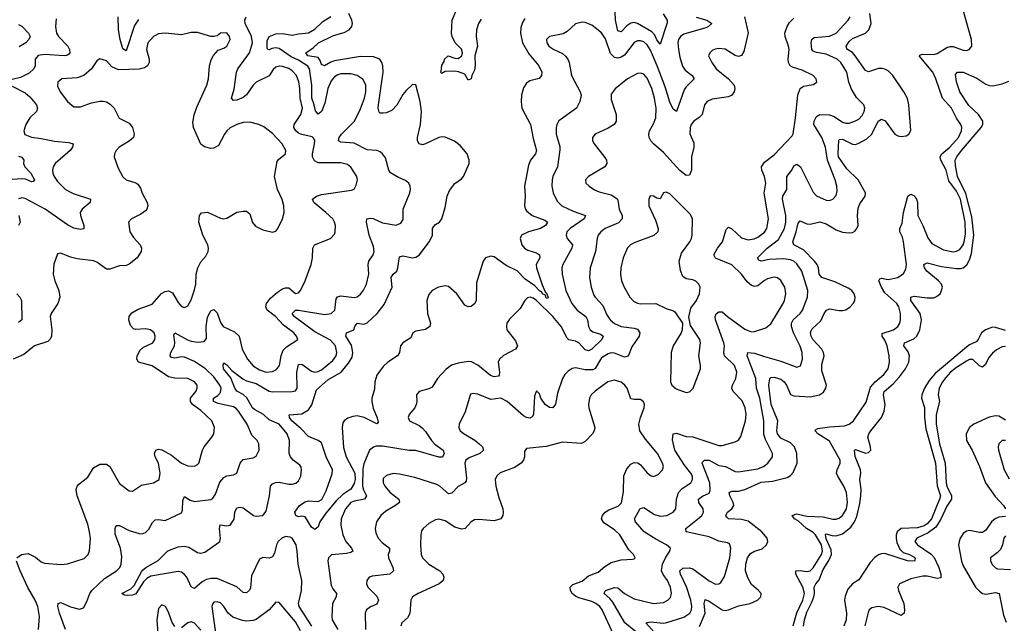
# Model space of a CAD drawing. Header units: inches. Extents: x 1954678 to 2060271, y 904822 to 1016299.
# Tile 32 of 256: x 1962017 to 1968063, y 943768 to 947473. Entities that reach past the tile are written whole.
import ezdxf

# ---------------------------------------------------------------- set-up
doc = ezdxf.new("R2010")
doc.units = ezdxf.units.IN
doc.header["$MEASUREMENT"] = 0
doc.layers.add('B9964', color=7, linetype='Continuous')

msp = doc.modelspace()

# ---------------------------------------------------------------- linework, layer by layer
at = {"layer": 'B9964', "color": 5}
for points, elevation in [([(1964850, 947475.6), (1964835, 947450), (1964821.3, 947410), (1964819.7, 947370), (1964829.2, 947310), (1964811.5, 947250), (1964813.8, 947193.8), (1964810, 947162.7), (1964794.3, 947130), (1964790, 947108.7), (1964770, 947102), (1964750, 947138), (1964711.9, 947151.9), (1964690, 947156), (1964630, 947154), (1964610, 947142), (1964602, 947150), (1964606, 947154), (1964610, 947194), (1964623.6, 947216.4), (1964626.5, 947230), (1964648.2, 947250), (1964690, 947236.9), (1964710, 947235.2), (1964732.1, 947250), (1964736.1, 947270), (1964730.9, 947290.9), (1964691.6, 947330), (1964672, 947370), (1964668.2, 947388.2), (1964671.9, 947470), (1964708, 947552)], 480), ([(1965967.7, 947507.7), (1965992.7, 947470), (1965993.1, 947453.1), (1965950, 947322.9), (1965930, 947349.7), (1965917.9, 947377.9), (1965899, 947399), (1965810, 947449.1), (1965790, 947454.4), (1965770, 947451.2), (1965745.5, 947434.5), (1965710, 947397.4), (1965690, 947403.9), (1965676, 947470), (1965671, 947570)], 520), ([(1966767.4, 943752.7), (1966788.5, 943831.5), (1966825.1, 943910), (1966836.4, 943950), (1966827, 943990), (1966782.2, 944070), (1966783.9, 944090), (1966810, 944092.4), (1966850, 944084.8), (1966871, 944089), (1966890, 944109), (1966939.6, 944190), (1966946.6, 944210), (1966939.7, 944250), (1966904.1, 944310), (1966890, 944325.2), (1966849.4, 944350), (1966796.8, 944396.8), (1966775.3, 944410), (1966761.3, 944430), (1966790, 944440.6), (1966850, 944425.4), (1966950, 944422.2), (1967010, 944406.4), (1967030, 944406), (1967050, 944412.8), (1967069.9, 944430.1), (1967093.4, 944470), (1967100.7, 944510), (1967095, 944570), (1967077, 944610), (1967039.9, 944670), (1967033.3, 944690), (1967035.9, 944710), (1967054.7, 944750), (1967055.7, 944770), (1966990, 944884.9), (1966918.3, 944930), (1966901.4, 944950), (1966903.8, 944956.2), (1966917.1, 944962.9), (1966990, 944973.8), (1967080.9, 944979.1), (1967110, 944990.8), (1967136.8, 945010), (1967214, 945126), (1967241.9, 945218.1), (1967269.7, 945250.3), (1967324.2, 945295.8), (1967349.5, 945330.5), (1967359, 945370), (1967356.6, 945410), (1967344.2, 945470), (1967330, 945505), (1967312.9, 945530), (1967314.1, 945545.8), (1967382.6, 945570), (1967409.8, 945590), (1967422, 945610), (1967426.6, 945630), (1967426, 945670), (1967415.8, 945710), (1967403.2, 945730), (1967330, 945796.6), (1967309.3, 945830), (1967292.7, 945870), (1967298.6, 945881.4), (1967310, 945885.2), (1967350, 945877.8), (1967409.3, 945890.7), (1967444.9, 945915.1), (1967459.2, 945940.8), (1967463, 945970), (1967444.2, 946110), (1967438.1, 946138.1), (1967422.6, 946170), (1967421.4, 946190), (1967435.6, 946224.4), (1967443.6, 946290), (1967470, 946390.4), (1967490, 946402.2), (1967510, 946391.7), (1967523.7, 946370), (1967529.6, 946349.6), (1967531.3, 946270), (1967563.1, 946210), (1967592.8, 946132.8), (1967618.7, 946098.7), (1967690, 946059.1), (1967750, 946048.6), (1967770, 946051.1), (1967790, 946062.5), (1967809.5, 946090), (1967816.5, 946110), (1967824.1, 946155.9), (1967823.1, 946230), (1967794, 946370), (1967770, 946420.6), (1967722.7, 946482.7), (1967706.8, 946550), (1967673.3, 946610), (1967669.9, 946630), (1967680.4, 946650), (1967728.2, 946690), (1967781.1, 946750), (1967800.5, 946790), (1967801.6, 946810), (1967795.2, 946830), (1967768.8, 946868.8), (1967738.4, 946930), (1967682.8, 946990), (1967642.6, 947110), (1967624.9, 947150), (1967540.5, 947250), (1967544.4, 947255.6), (1967559.8, 947260.2), (1967630, 947259.8), (1967650, 947264.6), (1967710, 947302.2), (1967730, 947308.4), (1967750, 947307.3), (1967810, 947284.8), (1967830, 947283.2), (1967847, 947290), (1967863.6, 947310), (1967861.1, 947350), (1967805.5, 947545.5)], 480), ([(1962242, 947478), (1962236.6, 947430), (1962243.2, 947390), (1962255, 947370), (1962313.4, 947310), (1962323.9, 947290), (1962325.3, 947270), (1962319, 947261), (1962307.4, 947252.6), (1962290.1, 947249.9), (1962170, 947259.6), (1962130, 947252.3), (1962112.1, 947230), (1962111.4, 947190), (1962104.3, 947170), (1962076.1, 947143.9), (1962022, 947118), (1961970, 947104.7)], 560), ([(1962297.5, 943730), (1962261.8, 943830), (1962252.4, 943870), (1962253.2, 943890), (1962270, 943895.2), (1962329.5, 943869.5), (1962384.4, 943855.6), (1962410, 943863.8), (1962430, 943902), (1962447, 943950), (1962460.8, 943970), (1962537.5, 944042.5), (1962611.9, 944090), (1962631.6, 944110), (1962641, 944130), (1962644.7, 944175.3), (1962635.3, 944230), (1962604.4, 944315.6), (1962602.7, 944350), (1962610, 944367.7), (1962630, 944367.4), (1962690, 944337.6), (1962750, 944319.8), (1962770, 944317.8), (1962790, 944324.4), (1962810, 944344.9), (1962833, 944387), (1962850, 944402.3), (1962870, 944404.4), (1962910, 944399), (1963010, 944446), (1963017, 944463), (1963019.4, 944520.6), (1963030, 944546.4), (1963064.6, 944524.6), (1963090, 944515.1), (1963190, 944528.4), (1963203.6, 944536.4), (1963219.5, 944560.5), (1963246, 944634), (1963270, 944662.8), (1963290, 944673.6), (1963330, 944678.7), (1963349.7, 944690.2), (1963371.1, 944750), (1963390, 944773.1), (1963450, 944783.6), (1963470, 944793), (1963488, 944830), (1963486, 944870), (1963475.6, 944890), (1963443.3, 944923.3), (1963413.8, 944990), (1963361.1, 945070), (1963346.6, 945086.7), (1963330, 945096.8), (1963236.1, 945116.1), (1963206.4, 945130), (1963208.1, 945150), (1963234, 945166), (1963250, 945184.2), (1963254.1, 945210), (1963246.2, 945230), (1963210, 945281.5), (1963158.8, 945330), (1963090, 945374.8), (1963030, 945400.5), (1963010, 945403.7), (1962970, 945395.4), (1962950, 945399.8), (1962941.1, 945410), (1962945.6, 945430), (1962967.7, 945470), (1962970.5, 945490.5), (1962963.4, 945536.6), (1962970, 945550.2), (1963047.2, 945507.2), (1963070, 945499.3), (1963110, 945493.8), (1963150, 945497.5), (1963163.4, 945516.6), (1963161.8, 945590), (1963170, 945646), (1963190, 945684.9), (1963210, 945693.7), (1963230, 945672.7), (1963250, 945614.4), (1963267.3, 945590), (1963336.3, 945556.3), (1963364.1, 945530), (1963382.8, 945450), (1963416.9, 945390), (1963450, 945348.3), (1963490, 945322.7), (1963530, 945310.2), (1963570, 945312.6), (1963594.8, 945325.2), (1963612.9, 945350), (1963622.2, 945410), (1963635.8, 945444.2), (1963655.6, 945464.4), (1963724.2, 945510), (1963717.7, 945530), (1963700.4, 945550), (1963638, 945598), (1963588.6, 945650), (1963537.5, 945690), (1963528.2, 945710), (1963532.8, 945730), (1963557.6, 945762.4), (1963599.8, 945800.2), (1963630, 945820.2), (1963650, 945827.3), (1963670, 945826.5), (1963710, 945791.7), (1963730, 945796.5), (1963742, 945810), (1963770.7, 945869.3), (1963806.9, 945970), (1963814.7, 946010), (1963817.4, 946070), (1963827.6, 946090), (1963925.2, 946130), (1963950, 946156), (1963954.7, 946170), (1963955.8, 946210), (1963951.2, 946230), (1963939.7, 946250), (1963897.8, 946290), (1963822.4, 946350), (1963814.5, 946370), (1963839.3, 946390), (1963870, 946399.2), (1964054.7, 946425.3), (1964070, 946433.1), (1964083.7, 946456.3), (1964090.6, 946490), (1964086.5, 946510), (1964050, 946567.4), (1964030, 946582.9), (1963990, 946594.6), (1963850, 946594.9), (1963826.9, 946606.9), (1963815.7, 946630), (1963814.9, 946650), (1963828.4, 946710), (1963829.8, 946730), (1963824.1, 946744.1), (1963813.2, 946753.2), (1963750, 946766.9), (1963730, 946776.4), (1963712.8, 946790), (1963700.6, 946810), (1963701.6, 946830), (1963742.7, 946890), (1963752.8, 946930), (1963740.1, 946990), (1963738.3, 947050), (1963731.5, 947091.5), (1963716.3, 947130), (1963690, 947159.4), (1963670, 947172.5), (1963630, 947185.7), (1963610, 947187.1), (1963590, 947180.8), (1963574, 947166), (1963550, 947128.8), (1963470, 947089), (1963451, 947070), (1963410, 947012.3), (1963390, 946995.5), (1963350, 946979.4), (1963330, 946976.9), (1963317.7, 946990), (1963334, 947046), (1963348.9, 947151.1), (1963357.3, 947170), (1963427.3, 947270), (1963447.2, 947330), (1963441.6, 947370), (1963402.2, 947450), (1963398.9, 947470), (1963408.2, 947490)], 560), ([(1962747.2, 947472.8), (1962723, 947437), (1962670, 947282.4), (1962650, 947293), (1962633.8, 947350), (1962624.9, 947410), (1962622.3, 947490)], 560), ([(1963811.6, 943750), (1963734.2, 943870), (1963729.9, 943890.1), (1963748.6, 943970), (1963750.3, 944030), (1963726.6, 944130), (1963721.8, 944210), (1963714.2, 944250), (1963690.6, 944290), (1963677.3, 944297.3), (1963650, 944299.9), (1963627.1, 944290), (1963605, 944270), (1963594, 944250), (1963581.2, 944198.8), (1963570, 944176.2), (1963550, 944168.3), (1963510, 944172), (1963490, 944162.3), (1963440.8, 944059.2), (1963434.5, 943985.5), (1963428.3, 943971.7), (1963410, 943954.8), (1963390, 943957.4), (1963351.5, 943991.5), (1963230, 944043.1), (1963190, 944042.5), (1963163.7, 944036.3), (1963137.8, 944022.2), (1963090, 943982), (1963083.9, 943983.9), (1963070, 943991.5), (1963042.9, 944050), (1963030, 944066.4), (1963010, 944081.4), (1962990, 944086.8), (1962823.4, 944056.6), (1962798.1, 944041.9), (1962778, 944022), (1962730, 943949.7), (1962710, 943940.5), (1962677.5, 943937.5), (1962660.7, 943940.7), (1962645.2, 943950), (1962699.8, 943980.2), (1962719.3, 944000.7), (1962770, 944091.5), (1962791.2, 944110), (1962867.3, 944152.7), (1962927.3, 944212.7), (1962990, 944236.6), (1963030, 944241.9), (1963055, 944235), (1963110, 944202.5), (1963130, 944197.6), (1963154.7, 944205.3), (1963237.1, 944262.9), (1963245.4, 944270), (1963250.7, 944289.3), (1963243.9, 944350), (1963248.6, 944371.4), (1963290, 944366.2), (1963310, 944370.2), (1963333.4, 944406.6), (1963338.3, 944450), (1963350, 944476.1), (1963370, 944481.5), (1963390, 944477.1), (1963453.4, 944430), (1963470, 944425.7), (1963510, 944430.3), (1963530, 944456.3), (1963551.5, 944550), (1963556.8, 944610), (1963570, 944624), (1963588.1, 944631.9), (1963610, 944634.6), (1963670, 944621.6), (1963690, 944621.8), (1963712, 944628), (1963730, 944643.1), (1963743.1, 944670), (1963748.5, 944710), (1963746.1, 944726.1), (1963738.2, 944738.2), (1963696.9, 944770), (1963679.8, 944790), (1963672.8, 944810), (1963673.9, 944890), (1963659.2, 944930), (1963610.5, 944990), (1963550, 945016.1), (1963514.3, 945050), (1963459.1, 945079.1), (1963447.5, 945090), (1963412.1, 945152.1), (1963390, 945171.6), (1963350, 945192.6), (1963338.3, 945210), (1963313.8, 945273.8), (1963269.4, 945330), (1963265.7, 945354.3), (1963270, 945365.5), (1963290, 945354.7), (1963319.6, 945319.6), (1963388.1, 945268.1), (1963410, 945256.5), (1963470, 945240.3), (1963550, 945191.6), (1963570, 945188.1), (1963689.8, 945190.2), (1963710, 945194.3), (1963721.2, 945210), (1963719.2, 945310), (1963730, 945355.8), (1963750, 945359.2), (1963810, 945315.1), (1963830, 945309.5), (1963850, 945313.1), (1963870, 945323.9), (1963939.3, 945380.7), (1963960.5, 945410), (1963965, 945430), (1963955.6, 945470), (1963926.3, 945506.3), (1963830, 945556.6), (1963702.9, 945650), (1963691.1, 945670), (1963710, 945688.9), (1963730.1, 945690.1), (1963890, 945662.8), (1963930, 945668.8), (1963951.3, 945690), (1963961.1, 945759), (1963967.7, 945772.3), (1963990, 945778.3), (1964071.9, 945768.1), (1964090, 945772.4), (1964110, 945787.6), (1964128.4, 945811.6), (1964146, 945850), (1964160.6, 945910), (1964157.5, 945970), (1964160.7, 945990), (1964187.7, 946030), (1964194.5, 946050), (1964190, 946080.7), (1964162.2, 946150), (1964147.2, 946230), (1964149.6, 946250), (1964170, 946254.9), (1964188.5, 946251.5), (1964245.7, 946225.7), (1964328, 946212), (1964356.8, 946223.2), (1964372.8, 946247.2), (1964371.8, 946310), (1964412.2, 946410), (1964416, 946430), (1964415.4, 946450), (1964406.3, 946470), (1964386.3, 946486.3), (1964343.9, 946503.9), (1964293.6, 946533.6), (1964284, 946550), (1964264.1, 946624.1), (1964245.1, 946650), (1964230, 946661.5), (1964210, 946669.8), (1964150, 946673.1), (1964070, 946714.9), (1963990, 946721.4), (1963975.1, 946730), (1963979.5, 946750), (1963993.1, 946770), (1964072.5, 946850), (1964110, 946925.7), (1964133.9, 946990), (1964143.4, 947030), (1964142.4, 947070), (1964125.6, 947105.6), (1964090, 947129.1), (1964050, 947139.9), (1963990, 947140.2), (1963970, 947134.6), (1963950, 947122.2), (1963930, 947097.8), (1963910, 947051), (1963890, 946960.5), (1963877.1, 946922.9), (1963870, 946908.1), (1963850, 946892.1), (1963832.8, 946912.8), (1963826.4, 946950), (1963811.2, 946990), (1963810.5, 947070), (1963797.6, 947170), (1963787.4, 947187.4), (1963730, 947223.2), (1963684.6, 947244.6), (1963610, 947295.7), (1963590, 947299.6), (1963565.1, 947294.9), (1963550, 947286.8), (1963540.7, 947290), (1963537.1, 947297.1), (1963536.6, 947343.4), (1963548.7, 947370), (1963590, 947386.7), (1963630, 947388.6), (1963690, 947377.5), (1963730, 947386), (1963790, 947390.9), (1963830, 947414.3), (1963877.7, 947462.3), (1963927.7, 947492.3)], 540), ([(1965119.8, 947480.2), (1965103.9, 947456.1), (1965095, 947425), (1965092.8, 947390), (1965104.6, 947330), (1965142.5, 947262.5), (1965204.7, 947190), (1965223.1, 947150), (1965220.3, 947130), (1965207.7, 947112.3), (1965150, 947096.8), (1965130, 947083.9), (1965110, 947054.3), (1965098.5, 947010), (1965095.9, 946970), (1965100.1, 946930), (1965154.2, 946830), (1965170, 946743.7), (1965190.2, 946670), (1965184.3, 946650), (1965153.7, 946610), (1965141.3, 946578.7), (1965117.1, 946450), (1965120.2, 946390), (1965116.9, 946330), (1965122.2, 946310), (1965130, 946300.2), (1965164.9, 946270), (1965241.2, 946241.2), (1965258, 946230), (1965246.8, 946210), (1965215.2, 946190), (1965141.3, 946170), (1965097.8, 946150), (1965089.4, 946130), (1965101.4, 946090), (1965116.1, 946070), (1965137.5, 946057.5), (1965190, 946042.2), (1965209, 946030), (1965210.2, 946010), (1965189.2, 945970.8), (1965189.7, 945950), (1965225.8, 945845.8), (1965243.2, 945803.2), (1965250, 945798), (1965263.1, 945770), (1965257.8, 945762.2), (1965250, 945763.5), (1965243.3, 945783.3), (1965230, 945787.8), (1965222, 945802), (1965210, 945807.5), (1965179.6, 945839.6), (1965120, 945880), (1965071.3, 945931.3), (1965004.4, 945964.4), (1964930, 946016.8), (1964910, 946020.5), (1964877.3, 946010), (1964863.7, 945990), (1964822.9, 945857.1), (1964819.8, 945750), (1964811.6, 945730), (1964790, 945712.9), (1964770, 945709.9), (1964750, 945720.1), (1964702.1, 945790), (1964650, 945834.6), (1964630, 945838.9), (1964610, 945836), (1964588, 945830), (1964550, 945809.8), (1964530, 945785.1), (1964517.7, 945750), (1964522.2, 945670), (1964540.2, 945610), (1964536.5, 945590), (1964510, 945570.8), (1964450, 945561), (1964430.4, 945550), (1964419.1, 945520.9), (1964370.3, 945490), (1964356.1, 945470), (1964349, 945430), (1964336.9, 945410), (1964278.3, 945370), (1964250, 945344.8), (1964210.9, 945290), (1964198.1, 945250), (1964194.9, 945205.1), (1964179.7, 945150), (1964179, 945130), (1964187.3, 945087.3), (1964211.6, 945028.4), (1964217.4, 945002.6), (1964210, 944992.7), (1964131.7, 945031.7), (1964090, 945041.3), (1964062.2, 945037.8), (1964032.7, 945027.3), (1964009.5, 945010.5), (1964002, 944998), (1963996.8, 944970), (1964006.1, 944846.1), (1964022.8, 944790), (1964074.8, 944690), (1964077.7, 944650), (1964070, 944625.9), (1964050, 944591.2), (1964001.7, 944558.3), (1963961.2, 944518.8), (1963896.5, 944443.5), (1963860.8, 944390), (1963850, 944359.5), (1963830, 944343.6), (1963810, 944358), (1963770, 944421.2), (1963750, 944424.5), (1963730, 944421.6), (1963713.2, 944430), (1963706.6, 944450), (1963735.6, 944490), (1963770, 944514), (1963790, 944518.5), (1963850, 944514.7), (1963872.2, 944527.8), (1963899.5, 944580.5), (1963935.7, 944684.3), (1963938.6, 944710), (1963899.4, 944790), (1963870, 944874.9), (1963850, 944890.5), (1963790, 944913.8), (1963743.1, 944963.1), (1963688.5, 945010), (1963674, 945030), (1963672.7, 945047.3), (1963750, 945054.3), (1963790, 945078.9), (1963811.7, 945108.3), (1963839, 945201), (1963910, 945262.7), (1963990.4, 945309.6), (1964036.3, 945363.7), (1964057.8, 945402.2), (1964062.4, 945430), (1964054, 945474), (1964020.2, 945530), (1964023.6, 945550), (1964069.7, 945570), (1964075.5, 945590), (1964090, 945609), (1964130, 945604.3), (1964150, 945611.3), (1964211.9, 945670), (1964255.4, 945724.6), (1964304.6, 945830), (1964297.7, 945890), (1964309.8, 945910), (1964332.5, 945930), (1964340.1, 945950), (1964350, 946018), (1964370, 946024), (1964428.8, 946011.2), (1964450, 946015.2), (1964472.2, 946030), (1964531.7, 946108.3), (1964551.8, 946148.2), (1964551.9, 946190), (1964558, 946202), (1964570, 946215.5), (1964595.7, 946230), (1964610, 946250.4), (1964630, 946319.1), (1964641.8, 946390), (1964656.8, 946423.2), (1964690, 946467.3), (1964730, 946495.6), (1964741.7, 946510), (1964776.8, 946590), (1964778, 946610), (1964764.5, 946650), (1964720.9, 946700.9), (1964686.2, 946726.2), (1964630, 946750.7), (1964610, 946753.5), (1964590, 946749), (1964509.8, 946709.8), (1964490, 946705.5), (1964470, 946711.2), (1964459.8, 946730), (1964459.6, 946750), (1964479.1, 946830), (1964483.8, 946910), (1964477.2, 946970), (1964450, 947072.7), (1964430, 947074.5), (1964390, 947037.6), (1964370, 947013.6), (1964332.9, 946947.1), (1964303.6, 946916.4), (1964270, 946901.8), (1964250, 946898.7), (1964230, 946899.7), (1964224.1, 946904.1), (1964217.8, 946930), (1964219.9, 946950), (1964249.9, 947150), (1964247.7, 947190), (1964241.6, 947210), (1964228.6, 947230), (1964190, 947244.9), (1964110, 947246.6), (1963950, 947219.2), (1963928, 947212), (1963889, 947189), (1963870, 947197.6), (1963863, 947223), (1963850, 947239.9), (1963786, 947250), (1963773.6, 947270), (1963819.4, 947300.6), (1963852.8, 947330), (1963943.5, 947376.5), (1964010, 947393.9), (1964039.4, 947410), (1964057.5, 947430), (1964060.3, 947450), (1964056.7, 947470), (1964038.6, 947510)], 520), ([(1966170, 947487.7), (1966237.1, 947470), (1966266.4, 947450), (1966247.4, 947430), (1966230, 947422.4), (1966095.3, 947384.7), (1966074.7, 947370), (1966063.5, 947350), (1966059.1, 947330), (1966061.6, 947290), (1966070, 947243), (1966087.3, 947187.3), (1966103.4, 947163.4), (1966147.4, 947130), (1966158.3, 947110), (1966110, 947059.8), (1966098.3, 947041.7), (1966050, 946909.4), (1966030, 946922.7), (1966010, 946966.9), (1965981.4, 947061.4), (1965932.2, 947190), (1965890, 947285), (1965870, 947319.1), (1965850, 947335.9), (1965830, 947342.6), (1965810, 947342.1), (1965790, 947332.8), (1965730, 947255.7), (1965710, 947241.8), (1965690, 947237.1), (1965670, 947239.8), (1965645.9, 947265.9), (1965615.1, 947355.1), (1965590, 947392.7), (1965530, 947438), (1965490, 947456.1), (1965470, 947458), (1965430, 947447.7), (1965379, 947401), (1965354.4, 947385.6), (1965271, 947370), (1965252.4, 947350), (1965254, 947330), (1965265.7, 947310), (1965296.3, 947290), (1965350, 947265.2), (1965369.4, 947249.4), (1965382.8, 947230), (1965391.9, 947210), (1965405.3, 947130), (1965459.3, 947030), (1965464.4, 947010), (1965456.5, 946970), (1965435.3, 946930), (1965328.3, 946851.7), (1965315.6, 946830), (1965311.3, 946808.7), (1965311.2, 946770), (1965333.8, 946693.8), (1965334.8, 946674.8), (1965320.1, 946570), (1965290.2, 946510), (1965286.4, 946490), (1965284.7, 946450), (1965293, 946410), (1965318, 946358), (1965346, 946330), (1965416.4, 946296.4), (1965492, 946270), (1965482.8, 946250), (1965397.1, 946190), (1965377.8, 946170), (1965373.2, 946150), (1965378.5, 946130), (1965411.2, 946090), (1965408.4, 946070), (1965352.8, 945970), (1965346.4, 945950), (1965348.4, 945910), (1965370.9, 945810), (1965407.7, 945730), (1965440.1, 945690), (1965493.1, 945650), (1965503.6, 945630), (1965509.1, 945590), (1965519.5, 945570), (1965537.2, 945557.2), (1965583.2, 945543.2), (1965599.1, 945530), (1965592.2, 945510), (1965530, 945450.8), (1965510, 945439.6), (1965490, 945446.9), (1965450, 945489.9), (1965430, 945499.9), (1965390, 945508.4), (1965378.6, 945518.6), (1965341.4, 945590), (1965290.9, 945650), (1965190, 945749.9), (1965170, 945763.2), (1965151.4, 945768.6), (1965135.2, 945764.8), (1965118.5, 945750), (1965090, 945699.8), (1965024.9, 945635.1), (1965009.1, 945610), (1965005.5, 945590), (1965009.1, 945570), (1965062.4, 945502.4), (1965074.7, 945470), (1965061.2, 945450), (1964988.8, 945411.2), (1964964.1, 945390), (1964955.6, 945370), (1964964.1, 945310), (1964961.7, 945290), (1964956.3, 945283.7), (1964930, 945281.4), (1964908.4, 945288.4), (1964830, 945351.8), (1964791.9, 945371.9), (1964770, 945374.4), (1964710, 945363.7), (1964668.6, 945351.4), (1964633.4, 945326.6), (1964582, 945270), (1964550, 945217), (1964530, 945206), (1964470.4, 945189.6), (1964453.4, 945170), (1964456.4, 945130), (1964452.4, 945110), (1964443, 945090), (1964408.2, 945050), (1964403, 945030), (1964410, 945011.3), (1964470, 944981.3), (1964487.7, 944967.7), (1964510, 944944.9), (1964546.3, 944890), (1964567.1, 944867.1), (1964618.5, 944830), (1964623.8, 944810), (1964612.4, 944787.6), (1964590, 944786.7), (1964450, 944828.8), (1964408.6, 944828.6), (1964245.6, 944854.4), (1964205.7, 944854.3), (1964190, 944848.6), (1964166, 944830), (1964130, 944746.6), (1964123.3, 944716.7), (1964121.8, 944610), (1964127.6, 944587.6), (1964147.3, 944550), (1964134.9, 944530), (1964070, 944516.9), (1964050, 944508.9), (1964016.8, 944470), (1963991, 944409), (1963988.5, 944370), (1964002.2, 944310), (1964020.2, 944270), (1964054, 944230), (1964063.1, 944210), (1964050, 944201.5), (1964024.6, 944195.4), (1963931, 944189), (1963913.8, 944170), (1963908.9, 944151.1), (1963930, 944000.5), (1963939.7, 943979.7), (1963962.4, 943950), (1963959.7, 943930), (1963937.2, 943890), (1963933, 943810), (1963936.9, 943790), (1963970.8, 943730.8)], 540), ([(1966467.5, 947490), (1966490.9, 947390.9), (1966463.2, 947276.8), (1966450, 947253.6), (1966430, 947247.3), (1966410, 947253.7), (1966350, 947291.6), (1966310, 947296.5), (1966287.8, 947292.2), (1966270, 947283), (1966254.4, 947270), (1966247, 947250), (1966266.3, 947210), (1966294.6, 947170), (1966370.3, 947110), (1966404.2, 947070), (1966408.7, 947050), (1966404.9, 947030), (1966390.4, 947010), (1966370, 946998.9), (1966270, 946985.3), (1966239.5, 946970), (1966223.2, 946950), (1966207.9, 946890), (1966190, 946871.4), (1966156.9, 946850), (1966140.2, 946830), (1966133.2, 946810), (1966132.9, 946772.9), (1966155.9, 946715.9), (1966157.4, 946690), (1966142.2, 946630), (1966142, 946550), (1966130, 946518.4), (1966110, 946516.8), (1966070, 946546.2), (1965970, 946657.4), (1965910, 946710.8), (1965892.7, 946730), (1965882.3, 946750), (1965879.4, 946770), (1965884.6, 946790), (1965910, 946833.1), (1965923, 946870), (1965925, 946930), (1965916.1, 946990), (1965898.6, 947050), (1965870, 947114), (1965850, 947138.5), (1965830, 947145.1), (1965810, 947142), (1965750, 947108.7), (1965672.8, 947047.2), (1965650, 947016), (1965650, 946982.8), (1965680.2, 946890), (1965680.3, 946850), (1965668.2, 946830), (1965630, 946807.1), (1965550.6, 946770), (1965534.4, 946750), (1965534, 946730), (1965544.9, 946710), (1965610, 946626.4), (1965620.3, 946610), (1965622.8, 946590), (1965610, 946568.6), (1965510.3, 946510), (1965492.4, 946490), (1965492.7, 946470), (1965513, 946450), (1965547.3, 946427.3), (1965575.8, 946415.8), (1965650, 946397.3), (1965678.7, 946378.7), (1965687.3, 946370), (1965692.8, 946352.8), (1965697.8, 946310), (1965716.6, 946270), (1965716, 946250), (1965693.8, 946226.2), (1965612.8, 946190), (1965586.5, 946170), (1965569.2, 946150), (1965562.3, 946130), (1965553.1, 946050), (1965520.2, 945950), (1965516, 945890), (1965525.8, 945830), (1965542.7, 945782.7), (1965550, 945769), (1965598, 945718), (1965622.1, 945662.1), (1965642.8, 945630), (1965668.7, 945608.7), (1965710, 945590.1), (1965790, 945579.3), (1965810, 945572.2), (1965826, 945550), (1965821.5, 945530), (1965775.3, 945464.7), (1965752.7, 945407.3), (1965730, 945401.8), (1965670, 945425.9), (1965650, 945427.7), (1965630, 945422.4), (1965590, 945396.5), (1965550, 945332.4), (1965535.7, 945324.3), (1965490, 945322.6), (1965430, 945335.1), (1965410, 945331.1), (1965384.1, 945315.9), (1965364.5, 945295.5), (1965350, 945269.5), (1965318.8, 945181.2), (1965307.1, 945112.9), (1965290, 945089.8), (1965270, 945092.8), (1965243.5, 945110), (1965217.4, 945150), (1965210, 945177.2), (1965190, 945194), (1965178, 945162), (1965171.5, 945050), (1965164.2, 945035.8), (1965150, 945027.1), (1965130, 945031.1), (1965110, 945042.2), (1965010, 945129.9), (1964971.2, 945150), (1964910, 945142.2), (1964830, 945174.5), (1964802.3, 945177.7), (1964785.7, 945174.3), (1964753.4, 945066.6), (1964715.3, 944990), (1964712.9, 944970), (1964721.7, 944950), (1964746.5, 944930), (1964811.8, 944891.8), (1964839.3, 944870), (1964858.2, 944850), (1964864.9, 944830), (1964843.6, 944810), (1964776.8, 944783.2), (1964756.9, 944770), (1964750.1, 944749.9), (1964761.7, 944658.3), (1964759.2, 944640.8), (1964750.7, 944629.3), (1964710, 944606.8), (1964670, 944567.2), (1964650, 944562.9), (1964597.2, 944610), (1964579.6, 944619.6), (1964443.2, 944663.2), (1964350, 944682.9), (1964310, 944686.3), (1964270, 944675.1), (1964250, 944656.2), (1964248.2, 944630), (1964258.8, 944610), (1964292, 944570), (1964344.7, 944530), (1964350.3, 944510), (1964325.3, 944490), (1964264.6, 944455.4), (1964235.2, 944430), (1964209.1, 944390), (1964200.2, 944350), (1964203.6, 944323.6), (1964218.5, 944290), (1964243.4, 944263.4), (1964288.5, 944230), (1964288.7, 944210), (1964280.3, 944190), (1964281.3, 944170), (1964309.2, 944110), (1964311.5, 944090), (1964290.1, 944069.9), (1964182.1, 944057.9), (1964163.8, 944050), (1964149.1, 944030.9), (1964146.5, 944010), (1964154, 943990), (1964210, 943934.7), (1964219.7, 943910), (1964210, 943885.7), (1964171.2, 943868.8), (1964147, 943850), (1964139.5, 943830), (1964140.2, 943730)], 560), ([(1965831.8, 943690), (1965733.6, 943770), (1965658.3, 943898.3), (1965640.8, 943920.8), (1965606.6, 943950), (1965606.8, 943953.2), (1965613.6, 943970), (1965670, 943987.6), (1965690, 943985.2), (1965730.2, 943950), (1965790, 943917.7), (1965910, 943889.4), (1965970, 943896.5), (1965998, 943910), (1966013.2, 943926.8), (1966019.4, 943950), (1966013.4, 943990), (1965995.8, 944030), (1965968.1, 944068.1), (1965958.4, 944090), (1965963.8, 944130), (1965985.7, 944174.3), (1966009.8, 944210), (1966013, 944230), (1965988.4, 944250), (1965923.7, 944283.7), (1965851.5, 944330), (1965798, 944390), (1965792.1, 944410), (1965828, 944472), (1965842.8, 944477.2), (1965850, 944478), (1965915.3, 944435.3), (1965950, 944424.6), (1965990, 944428.8), (1966029.7, 944450), (1966046.6, 944470), (1966049.9, 944530), (1966062.6, 944570), (1966085.2, 944594.8), (1966138.4, 944630), (1966149, 944650), (1966148.4, 944670), (1966138.6, 944690), (1966098.4, 944738.4), (1966040.7, 944830), (1966025.3, 944894.7), (1966030, 944930.4), (1966050, 944935.6), (1966110, 944914.7), (1966150, 944912), (1966310, 944859.8), (1966330, 944859.8), (1966410, 944880.7), (1966430, 944892.7), (1966445.5, 944914.5), (1966474.5, 945010), (1966477.3, 945050), (1966472.2, 945090), (1966453.1, 945133.1), (1966398, 945190), (1966389.8, 945209.8), (1966393.2, 945230), (1966414.3, 945270), (1966420.6, 945310), (1966405.8, 945350), (1966345.9, 945410), (1966341.6, 945430), (1966345.1, 945470), (1966340.1, 945490), (1966288.9, 945630), (1966287.2, 945650), (1966293.6, 945666.4), (1966310, 945680.3), (1966330, 945678.9), (1966362.8, 945650), (1966470, 945572.5), (1966510, 945556.6), (1966530, 945557.8), (1966598.1, 945581.9), (1966630, 945606), (1966706, 945730), (1966714.2, 945750), (1966721.1, 945790), (1966714.6, 945830), (1966691.6, 945871.6), (1966670, 945888.6), (1966650, 945892.8), (1966610, 945882.9), (1966590, 945872.2), (1966550, 945838.5), (1966530, 945834), (1966510, 945842), (1966484.3, 945864.3), (1966450, 945911), (1966390, 945968.6), (1966289.9, 946009.9), (1966280.4, 946030), (1966302.3, 946070), (1966332.6, 946110), (1966354.7, 946185.2), (1966370, 946198.7), (1966390, 946188.9), (1966450, 946134.2), (1966490, 946122.1), (1966527.6, 946127.6), (1966550, 946138), (1966590, 946168.4), (1966604.5, 946190), (1966616.1, 946250), (1966587.7, 946407.7), (1966598.7, 946470), (1966590.5, 946510), (1966574.1, 946550), (1966573, 946570), (1966590, 946599), (1966650, 946642.6), (1966760.9, 946759.1), (1966767, 946773), (1966781.4, 946870), (1966795.2, 947010), (1966808.9, 947051.1), (1966830, 947065.4), (1966890, 947075.8), (1966911.6, 947090), (1966907.3, 947110), (1966889.4, 947130), (1966822.5, 947162.5), (1966761.6, 947181.6), (1966748.2, 947190), (1966737.8, 947210), (1966735.3, 947230), (1966741.3, 947290), (1966738.7, 947310), (1966717, 947370), (1966716.1, 947390), (1966729.9, 947430.1), (1966744.8, 947455.2), (1966770, 947481.3)], 560), ([(1965932.5, 943692.5), (1965862.4, 943770), (1965890, 943777.5), (1965969.6, 943769.6), (1965990, 943772.7), (1966095.1, 943804.9), (1966132.9, 943830), (1966142.8, 943850), (1966145.2, 943870), (1966138.2, 943910), (1966110.7, 943990.7), (1966074.3, 944070), (1966071.7, 944090), (1966090, 944106), (1966130, 944108.4), (1966150, 944102), (1966250, 944028.8), (1966290, 944008.4), (1966310, 944010.2), (1966322, 944018), (1966345.5, 944054.5), (1966377.5, 944170), (1966383.5, 944230), (1966375.7, 944255.7), (1966362.6, 944262.6), (1966310, 944272.1), (1966250, 944299.1), (1966109.5, 944330), (1966107.6, 944350), (1966190, 944415.1), (1966205.4, 944430), (1966216.3, 944450), (1966214.5, 944470), (1966186.6, 944510), (1966185.3, 944530), (1966210, 944547.9), (1966250, 944567.1), (1966257.5, 944582.5), (1966254.4, 944630), (1966208.4, 944750), (1966210, 944756.3), (1966222, 944770), (1966250, 944768.4), (1966310, 944736.6), (1966351.2, 944731.2), (1966410, 944700.2), (1966430, 944698.3), (1966550, 944715.5), (1966584.4, 944730), (1966611.8, 944750), (1966639.3, 944790), (1966639.8, 944810), (1966595.9, 944895.9), (1966585.8, 944925.8), (1966586.6, 945010), (1966562.3, 945150), (1966542.3, 945210), (1966536.6, 945270), (1966483.5, 945410), (1966487.6, 945430), (1966530, 945426.2), (1966590, 945404.4), (1966690, 945377.6), (1966790, 945340.9), (1966812.4, 945347.6), (1966824.6, 945390), (1966821.5, 945430), (1966810, 945468), (1966767.8, 945550), (1966755.5, 945590), (1966756.7, 945610), (1966766.5, 945630), (1966809.9, 945670), (1966824.9, 945690), (1966854, 945770), (1966856.8, 945810), (1966818.9, 945930), (1966790, 945973.7), (1966770.3, 945990.3), (1966750, 945999.3), (1966710, 946005.8), (1966619.8, 946000.2), (1966569.9, 945989.9), (1966555.8, 945995.8), (1966548.2, 946010), (1966607.2, 946070), (1966676.1, 946123.9), (1966714.2, 946190), (1966721.7, 946230), (1966720.6, 946270), (1966700.2, 946370), (1966704.1, 946390), (1966728.7, 946430), (1966728.2, 946510), (1966757.8, 946550), (1966770, 946576.5), (1966790, 946584.9), (1966811.6, 946570), (1966890, 946413.7), (1966910, 946391.7), (1966970, 946364.4), (1966990, 946363.6), (1967010, 946370.3), (1967030, 946393), (1967037.4, 946422.6), (1967035, 946450), (1967024.5, 946490), (1966976.9, 946610), (1966965.2, 946690), (1966942.4, 946750), (1966893.3, 946830), (1966895.6, 946850), (1966910, 946878.9), (1966930, 946890.2), (1966990, 946889.1), (1967019.4, 946879.4), (1967070, 946844.3), (1967090, 946837.3), (1967110, 946837.8), (1967150, 946851), (1967170, 946862.7), (1967190, 946883.6), (1967202.3, 946910), (1967205.8, 946930), (1967200.4, 946950), (1967155.4, 946995.4), (1967125.5, 947045.5), (1967107.8, 947090), (1967095.8, 947150), (1967059.5, 947210), (1967037.4, 947230), (1966970, 947261.6), (1966910.8, 947270.8), (1966890, 947278.7), (1966882.2, 947290), (1966876.4, 947330), (1966880.5, 947350), (1966896.6, 947363.4), (1966989.1, 947370.9), (1967030, 947389.2), (1967104.1, 947470), (1967116.3, 947490)], 540), ([(1966190.9, 943749.1), (1966226.6, 943830), (1966220.8, 943890), (1966226.1, 943913.9), (1966250, 943903.5), (1966330, 943850.8), (1966350, 943846.7), (1966370, 943850.2), (1966430, 943875.8), (1966502.9, 943890), (1966547.6, 943910), (1966568, 943930), (1966569.7, 943950), (1966554.3, 943970), (1966510, 944006.2), (1966487.8, 944047.8), (1966473.3, 944090), (1966475.4, 944130), (1966486.7, 944170), (1966504.7, 944195.3), (1966530, 944210.1), (1966575.4, 944224.6), (1966603.1, 944250), (1966610.7, 944270), (1966608, 944290), (1966573.5, 944330), (1966490, 944394.3), (1966450, 944405), (1966369.9, 944409.9), (1966359.2, 944419.2), (1966352.6, 944430), (1966363.5, 944450), (1966390.4, 944469.6), (1966401.8, 944490), (1966398.1, 944510), (1966377.8, 944550), (1966373.3, 944570), (1966390, 944578), (1966430, 944578), (1966470, 944588.3), (1966570, 944635.1), (1966639.7, 944640.3), (1966730, 944663.7), (1966750, 944674), (1966767.3, 944692.7), (1966790.5, 944750), (1966789.2, 944810), (1966774.7, 944850), (1966763.5, 944863.5), (1966750, 944874.5), (1966690, 944903.7), (1966669.9, 944930), (1966667, 944950), (1966672.1, 945010), (1966632.3, 945110), (1966617.3, 945230), (1966623.4, 945270), (1966630, 945276.1), (1966650, 945279.3), (1966690, 945267.1), (1966710.6, 945250.6), (1966725.4, 945230), (1966750, 945172), (1966770, 945163.4), (1966870, 945157.1), (1966928, 945170), (1966953.2, 945186.8), (1966968.2, 945210), (1966972.2, 945230), (1966942.5, 945317.5), (1966943.2, 945356.8), (1966957.7, 945410), (1966953.7, 945430), (1966942.2, 945450), (1966887.1, 945510), (1966877.2, 945530), (1966873.6, 945550), (1966876.6, 945563.4), (1966884.1, 945575.9), (1966935.6, 945624.4), (1966957.3, 945670), (1966971.2, 945688.8), (1966990, 945698), (1967050, 945688), (1967070, 945687.2), (1967090, 945692.7), (1967116.8, 945710), (1967134.6, 945730), (1967144.6, 945750), (1967148, 945770), (1967141.8, 945790), (1967127.1, 945810), (1967105.3, 945825.3), (1967022.7, 945862.7), (1966943.4, 945890), (1966926.9, 945910), (1966922.4, 945950), (1966914.6, 945970), (1966897.6, 945990), (1966830, 946059.6), (1966770.5, 946090.5), (1966764.3, 946110), (1966784.8, 946170), (1966796.8, 946223.2), (1966810, 946237.6), (1966850, 946218.7), (1966870, 946216.6), (1966930, 946231.5), (1966970, 946218.8), (1967030, 946183.2), (1967070, 946167.7), (1967110, 946163.7), (1967130, 946166.8), (1967144.6, 946175.4), (1967156.8, 946190), (1967165, 946210), (1967160.7, 946270), (1967165.2, 946314.8), (1967176.7, 946343.3), (1967209.7, 946390), (1967209.8, 946410), (1967164.9, 946490), (1967096.7, 946556.7), (1967046, 946630), (1967042.6, 946650), (1967047.7, 946732.3), (1967050, 946736.5), (1967070, 946738.9), (1967130, 946708.4), (1967150, 946706.9), (1967170, 946714), (1967218.5, 946741.5), (1967249.9, 946770), (1967289.3, 946850), (1967310, 946861.3), (1967331.3, 946851.3), (1967390, 946770.2), (1967410, 946759.3), (1967430, 946755.5), (1967460.4, 946759.6), (1967476.9, 946770), (1967488.5, 946791.5), (1967477.4, 946950), (1967468.7, 946988.7), (1967445.8, 947030), (1967378.1, 947130), (1967350, 947157.7), (1967330, 947169.9), (1967313, 947173), (1967290, 947172.2), (1967230, 947153.2), (1967210, 947160.3), (1967147.7, 947250), (1967130, 947271), (1967100.3, 947290), (1967096.7, 947296.7), (1967091.9, 947310), (1967110, 947339.5), (1967130, 947356.6), (1967210.9, 947390), (1967230.8, 947410), (1967244.9, 947450), (1967238, 947510)], 520), ([(1962010, 947443.3), (1962030, 947432.2), (1962072, 947390), (1962082.3, 947370), (1962073.5, 947350), (1962053.9, 947330), (1962013.6, 947306.4)], 540), ([(1961999.3, 944170), (1962027.8, 944190), (1962070, 944197), (1962113.8, 944173.8), (1962150, 944144.9), (1962170, 944137.4), (1962270, 944128.9), (1962310, 944133.1), (1962413.7, 944166.3), (1962437.6, 944190), (1962446.7, 944213.3), (1962451, 944289), (1962446.2, 944330), (1962436, 944376), (1962369.9, 944550), (1962363.5, 944590), (1962369.7, 944610), (1962379.3, 944620.7), (1962435.5, 944664.5), (1962470, 944721.1), (1962510, 944744.9), (1962550, 944744.9), (1962570.3, 944730), (1962630, 944625.3), (1962690, 944581.6), (1962710, 944578), (1962764.2, 944615.8), (1962839, 944630), (1962873, 944650), (1962878.8, 944690), (1962869.7, 944749.7), (1962849.4, 944790), (1962844.5, 944810), (1962853.2, 944830), (1962870, 944836.5), (1962890, 944832.6), (1962950, 944799.3), (1963010, 944750.2), (1963050, 944733.4), (1963090, 944732), (1963110, 944741.6), (1963116.9, 944750), (1963139.3, 944830), (1963149.2, 944850.8), (1963197.4, 944910), (1963208.3, 944930), (1963213.3, 944970), (1963196, 945010), (1963130, 945073.2), (1963078.3, 945110), (1963066.6, 945130), (1963067, 945150), (1963098.6, 945190), (1963107.9, 945210), (1963106.4, 945230), (1963090.8, 945250), (1963050, 945269.8), (1962970, 945271.4), (1962930, 945281.4), (1962830, 945348.6), (1962746.9, 945370), (1962736.1, 945390), (1962738.4, 945410), (1962756.2, 945443.8), (1962776.6, 945463.4), (1962835.3, 945490), (1962847.9, 945510), (1962849.8, 945530), (1962843.1, 945550), (1962819.7, 945570), (1962790, 945575), (1962730.6, 945570.6), (1962716, 945576), (1962696.6, 945596.6), (1962686.8, 945630), (1962689.9, 945650.1), (1962706.4, 945673.6), (1962744.3, 945695.7), (1962830, 945726.2), (1962888, 945792), (1962910, 945805.2), (1962930, 945808.4), (1962955.7, 945795.7), (1962990, 945736.4), (1963010, 945712.4), (1963030, 945705.7), (1963050, 945715.5), (1963070, 945753.4), (1963090, 945814), (1963098.6, 945850), (1963100.3, 945910), (1963111.4, 945948.6), (1963130, 945986), (1963159.8, 946020.2), (1963174.7, 946050), (1963177.2, 946070), (1963173.3, 946090), (1963142.3, 946150), (1963117.4, 946230), (1963122, 946270), (1963133, 946287), (1963170, 946291.7), (1963250, 946254.4), (1963270, 946250.2), (1963290, 946254.7), (1963350, 946291.4), (1963390, 946298.3), (1963410, 946296.5), (1963430, 946280.5), (1963447.3, 946227.3), (1963464.9, 946204.9), (1963510, 946182), (1963570, 946168.5), (1963590, 946175.5), (1963602.9, 946190), (1963630, 946250.8), (1963640.9, 946290), (1963639.3, 946330), (1963628.3, 946368.3), (1963600.3, 946430), (1963581, 946510), (1963597.4, 946602.6), (1963605.5, 946614.5), (1963649.6, 946650), (1963651, 946670), (1963629.7, 946710), (1963570, 946774), (1963515.4, 946815.4), (1963485.2, 946830), (1963430, 946843.1), (1963390, 946841.7), (1963350, 946828.6), (1963310, 946808), (1963288.6, 946790), (1963274.5, 946770), (1963238.7, 946701.3), (1963210, 946683.5), (1963190, 946683), (1963152.3, 946692.3), (1963130, 946709.4), (1963084.5, 946810), (1963081.1, 946841.1), (1963088.7, 946888.7), (1963104.7, 946935.3), (1963167, 947070), (1963176.5, 947110), (1963182.2, 947190), (1963193.4, 947226.6), (1963206.5, 947253.5), (1963234.9, 947285.1), (1963270, 947298), (1963290, 947311), (1963309.3, 947350), (1963306, 947370), (1963290, 947392.7), (1963250, 947389), (1963230, 947374), (1963210, 947368.7), (1963190, 947369.2), (1963110, 947393.3), (1963070, 947393.6), (1963010, 947379.9), (1962910, 947389.1), (1962870, 947384.8), (1962838.3, 947370), (1962804.1, 947330), (1962795.5, 947290), (1962812.9, 947230), (1962811.7, 947210), (1962801, 947190), (1962782.9, 947177.1), (1962750, 947167.9), (1962624.4, 947164.4), (1962583.8, 947183.8), (1962550, 947219.6), (1962510, 947231.5), (1962490, 947220.9), (1962459, 947170), (1962410.1, 947129.9), (1962370, 947116.3), (1962276, 947110), (1962252.4, 947090), (1962250, 947064.7), (1962266, 947030), (1962310, 946970.4), (1962350, 946937), (1962390, 946937.3), (1962458.6, 946961.4), (1962510, 946972.2), (1962530, 946973.2), (1962550, 946968), (1962573.6, 946953.6), (1962596.9, 946930), (1962628.2, 946868.2), (1962690, 946838), (1962710.9, 946810.9), (1962720.7, 946770), (1962715.8, 946750), (1962690, 946726), (1962627.2, 946690), (1962609, 946670), (1962599.6, 946650), (1962597.8, 946630), (1962621.3, 946561.3), (1962650, 946508), (1962670, 946488.8), (1962730, 946471.7), (1962742.4, 946462.4), (1962758.8, 946438.8), (1962770, 946407.3), (1962800.3, 946350), (1962803.2, 946330), (1962798.5, 946310), (1962790, 946299.7), (1962761.7, 946278.3), (1962702.8, 946250), (1962684.9, 946230), (1962694, 946170), (1962715.3, 946135.3), (1962757.6, 946090), (1962765.7, 946070), (1962763.6, 946050), (1962738, 946010), (1962690, 945971.1), (1962670, 945964), (1962630, 945962), (1962570, 945940.7), (1962550, 945942), (1962490, 945985.1), (1962470, 945991.6), (1962370, 946004.2), (1962330, 946014.7), (1962270, 946039.3), (1962250, 946035.3), (1962227.7, 945972.3), (1962222.3, 945910), (1962232.9, 945870), (1962258, 945810), (1962264, 945770), (1962251.5, 945730), (1962210.3, 945670), (1962204.9, 945650), (1962215.2, 945570), (1962211.9, 945528.1), (1962202.6, 945510), (1962190, 945498.3), (1962108.7, 945471.3), (1962042.3, 945417.7), (1961977.1, 945390)], 580), ([(1966830.7, 943750.7), (1966835.7, 943790), (1966850, 943836.5), (1966881.9, 943898.1), (1966892.7, 943930), (1966898, 943950), (1966896.3, 943990), (1966905.2, 944010), (1966925.4, 944034.6), (1966950, 944098), (1966985.8, 944154.2), (1967001.6, 944190), (1966999.7, 944219.7), (1966970, 944285.8), (1966966.1, 944313.9), (1966970, 944317.2), (1967005.9, 944305.9), (1967030, 944303.8), (1967070, 944316.6), (1967121.4, 944358.6), (1967142.8, 944390), (1967157.6, 944422.4), (1967176.6, 944503.4), (1967182.1, 944550), (1967184.2, 944590), (1967176.8, 944650), (1967182.2, 944690), (1967180.2, 944710), (1967147.4, 944792.6), (1967143.7, 944830), (1967150, 944834.9), (1967210, 944812.7), (1967230, 944815.3), (1967243.5, 944830), (1967242.2, 944850), (1967225.1, 944910), (1967231, 944930), (1967244.2, 944950), (1967309.8, 945030), (1967326.3, 945070), (1967331.6, 945110), (1967320.5, 945170), (1967325.9, 945190), (1967381.4, 945238.6), (1967419.8, 945280.2), (1967457, 945330), (1967476.7, 945370), (1967481.5, 945410), (1967473, 945433), (1967445.5, 945470), (1967449.8, 945490), (1967506.6, 945513.4), (1967525.5, 945530), (1967544.6, 945570), (1967555.6, 945630), (1967546.6, 945670), (1967489.9, 945750), (1967489, 945770), (1967510, 945776.6), (1967590, 945766.4), (1967630, 945766.4), (1967647.2, 945772.8), (1967668.4, 945790), (1967677.6, 945810), (1967683.1, 945830), (1967677.7, 945850), (1967659.8, 945870), (1967587.7, 945930), (1967572.9, 945950), (1967569.9, 945970.1), (1967590, 945979.7), (1967677.7, 945957.7), (1967770, 945944.5), (1967794.8, 945945.2), (1967810.3, 945949.7), (1967832.1, 945967.9), (1967850, 945998.6), (1967862.5, 946037.5), (1967875.6, 946150), (1967863.2, 946263.2), (1967826.5, 946406.5), (1967775.6, 946510), (1967763.1, 946576.9), (1967762.3, 946610), (1967770.8, 946630), (1967799.9, 946670), (1967921.9, 946810), (1967931.4, 946830), (1967930.9, 946850), (1967905.6, 946890), (1967846.2, 946946.2), (1967789.1, 947030), (1967769.8, 947090.2), (1967763.8, 947136.2), (1967775.3, 947150), (1967810, 947151.3), (1967894.2, 947114.2), (1967950, 947076.3), (1967970, 947068.7), (1967992.7, 947067.3), (1968050, 947079.8), (1968090, 947095)], 460), ([(1961970, 947063.9), (1962050, 947024.5), (1962080.1, 947000.1), (1962121.2, 946950), (1962127.3, 946930), (1962120.9, 946910), (1962080.2, 946870), (1962055.6, 946830), (1962043.1, 946790), (1962047.9, 946767.9), (1962090, 946751.5), (1962150, 946744.3), (1962230, 946726.6), (1962319.1, 946719.1), (1962344.9, 946710), (1962342.3, 946690), (1962326.2, 946670), (1962235.5, 946590), (1962222.2, 946570), (1962218.2, 946550), (1962221.6, 946530), (1962229.3, 946510), (1962250, 946479), (1962298.3, 946430), (1962346.5, 946406.5), (1962452.4, 946370), (1962450.3, 946350), (1962400.8, 946310), (1962388.1, 946290), (1962390.2, 946270), (1962410.4, 946209.6), (1962410.3, 946189.7), (1962390, 946184), (1962350, 946194), (1962310, 946214.2), (1962173.2, 946310), (1962050, 946375), (1962030, 946378.2), (1962010, 946373.3)], 560), ([(1962010, 946634.1), (1962029.4, 946629.4), (1962042.4, 946610), (1962041.5, 946590), (1962047.8, 946570), (1962086.2, 946530), (1962108.8, 946490), (1962100, 946480), (1962090, 946478.4), (1962053.3, 946493.3), (1962034.9, 946494.9), (1961810, 946481)], 540), ([(1962011.1, 946271.1), (1962019.4, 946230), (1962010, 946209.8)], 560), ([(1961999.2, 945790), (1962019, 945770), (1962028.3, 945750), (1962031.3, 945630), (1962010, 945614.8)], 560), ([(1968070, 945564.4), (1968010, 945583), (1967990, 945584.7), (1967947.4, 945570), (1967922.8, 945550), (1967902.5, 945510), (1967890, 945495.5), (1967850, 945477.3), (1967830, 945463), (1967638.9, 945301.1), (1967601.6, 945258.4), (1967572.6, 945210), (1967555.7, 945170), (1967554, 945150), (1967573.1, 945093.1), (1967573.7, 945030), (1967581.9, 944961.9), (1967640.4, 944750), (1967651.4, 944611.4), (1967671.3, 944550), (1967665.4, 944530), (1967616.2, 944410), (1967590, 944377.6), (1967570, 944365.4), (1967530, 944353.2), (1967430, 944349), (1967405.8, 944330), (1967399, 944310), (1967398.8, 944290), (1967404, 944264), (1967422.2, 944222.2), (1967442.1, 944202.1), (1967481.6, 944190), (1967510, 944174), (1967515.3, 944164.8), (1967510.7, 944150), (1967468.9, 944151.1), (1967330, 944195.8), (1967310, 944195.2), (1967290, 944187.5), (1967267.6, 944172.4), (1967238.5, 944141.5), (1967170, 944035.1), (1967130, 944009.8), (1967102.8, 943977.2), (1967085.2, 943934.8), (1967081.9, 943910), (1967095.1, 943830), (1967092, 943790), (1967077.4, 943750)], 460), ([(1968070, 945466.1), (1968050, 945464.3), (1968014.2, 945445.8), (1967990, 945425), (1967970, 945401.8), (1967946, 945354), (1967930, 945339.8), (1967910, 945348.5), (1967870, 945386.6), (1967866.8, 945386.9), (1967850, 945386.7), (1967830, 945377.5), (1967770, 945338.1), (1967733.3, 945310), (1967703.2, 945276.8), (1967683, 945250), (1967663.9, 945210), (1967657.1, 945170), (1967664.2, 945130), (1967644.9, 945050), (1967643.8, 944990), (1967666, 944870), (1967700.5, 944750), (1967705.9, 944630), (1967710.7, 944610), (1967739.6, 944550), (1967738.2, 944530), (1967710, 944487.5), (1967673.1, 944406.9), (1967641.8, 944358.2), (1967596.4, 944323.6), (1967525.6, 944290), (1967514.2, 944270), (1967530.8, 944250), (1967613.2, 944193.2), (1967632.6, 944172.6), (1967662.1, 944110), (1967672.8, 944070), (1967672.5, 944047.5), (1967650, 944041.9), (1967590, 944058), (1967563, 944057), (1967490, 944039.9), (1967419.3, 944010), (1967408.9, 943990), (1967412.8, 943970), (1967445.3, 943890), (1967450.2, 943850), (1967447.7, 943830), (1967430, 943816.2), (1967325.5, 943865.5), (1967289.3, 943870.7), (1967250, 943863.5), (1967234, 943850), (1967226.4, 943833.6), (1967207.5, 943752.5)], 480), ([(1965685.5, 943650), (1965593.4, 943850), (1965579.5, 943870), (1965554.2, 943890), (1965530, 943901.8), (1965450, 943923.9), (1965430, 943933.7), (1965410.6, 943950), (1965399.8, 943970), (1965398.2, 943990), (1965414.6, 944005.4), (1965470, 944026.6), (1965510, 944058.2), (1965570, 944081.2), (1965610, 944115.5), (1965650, 944140.1), (1965710, 944158.2), (1965779.1, 944160.9), (1965790, 944162.8), (1965797.2, 944170), (1965786, 944190), (1965757.8, 944217.8), (1965701.5, 944310), (1965670, 944341.6), (1965604, 944384), (1965589.8, 944410), (1965596.5, 944430), (1965613.1, 944450), (1965635.7, 944464.3), (1965692.3, 944487.7), (1965711.8, 944508.2), (1965725.4, 944574.6), (1965727.8, 944672.2), (1965744.7, 944715.3), (1965770, 944745.2), (1965790, 944755.6), (1965813, 944753), (1965830, 944740.3), (1965870, 944692), (1965890, 944675.3), (1965910, 944668.8), (1965938.6, 944681.4), (1965963.5, 944710), (1965969.7, 944730), (1965964.7, 944750), (1965934.6, 944810), (1965858.9, 944898.9), (1965824.7, 944950), (1965819.7, 944990), (1965828.8, 945031.2), (1965851.5, 945090), (1965854, 945110), (1965847.7, 945127.7), (1965830, 945140.7), (1965790, 945140.7), (1965770, 945145.2), (1965747.6, 945210), (1965732.2, 945230), (1965710, 945247.6), (1965670, 945259.8), (1965628.7, 945250), (1965550, 945192.3), (1965526.7, 945170), (1965516.1, 945150), (1965510.3, 945110.3), (1965512.8, 945090), (1965548.7, 944970), (1965545.3, 944950), (1965533.7, 944930), (1965490, 944883), (1965467.7, 944872.3), (1965350, 944880.4), (1965250, 944852.4), (1965130, 944840.9), (1965117.1, 944822.9), (1965116, 944790), (1965110.3, 944770), (1965095.8, 944750), (1965055.1, 944724.9), (1964967.9, 944692.1), (1964946.8, 944673.2), (1964937.8, 944650), (1964940.7, 944610), (1964959.2, 944539.2), (1964984, 944470), (1964986.5, 944450), (1964983.6, 944430), (1964971.7, 944408.3), (1964930, 944397.3), (1964835.6, 944404.4), (1964810, 944402), (1964790, 944391.3), (1964752.7, 944350), (1964730, 944345.1), (1964690, 944358.5), (1964630, 944396.4), (1964590, 944406.9), (1964570, 944403.5), (1964530, 944379.7), (1964494.9, 944350), (1964485.3, 944334.8), (1964479.5, 944310), (1964479, 944250), (1964482.8, 944190), (1964490.2, 944170.2), (1964530, 944131.6), (1964597, 944090), (1964615.6, 944070), (1964622.3, 944050), (1964616.5, 944030), (1964592.4, 944010), (1964463, 943950), (1964430.2, 943929.8), (1964418.7, 943910), (1964412.1, 943827.9), (1964397.8, 943802.2), (1964364.4, 943770), (1964358.4, 943750)], 580), ([(1968070, 945015), (1968030, 945038.7), (1968010, 945042), (1967970, 945033.9), (1967875.8, 944990), (1967850, 944969.8), (1967828.8, 944930), (1967831.7, 944890), (1967865.1, 944830), (1967910.2, 944730), (1967947.1, 944630), (1968006, 944546), (1968057.8, 944490), (1968070.7, 944470)], 520), ([(1968070, 944889.8), (1968050, 944889.6), (1968030.2, 944869.8), (1968025.8, 944850), (1968028.2, 944830), (1968062.5, 944710), (1968093.8, 944653.8)], 540), ([(1968070, 944423.7), (1968030, 944419.9), (1968007.1, 944410), (1967985.4, 944390), (1967950, 944339.4), (1967930, 944325.6), (1967910, 944324.2), (1967850, 944338.3), (1967830, 944334.2), (1967810, 944319.3), (1967790, 944286), (1967782.2, 944250), (1967799.6, 944150), (1967810, 944120.7), (1967886.8, 943990), (1967910, 943964.1), (1967930, 943950.8), (1967950, 943946), (1968010, 943957.1), (1968031.4, 943951.4), (1968058.2, 943818.2), (1968075.3, 943775.3)], 520), ([(1968070, 944304.7), (1968060.7, 944290), (1968051.3, 944250), (1968038.8, 944221.2), (1968019.6, 944200.4), (1967979.3, 944170), (1967978.7, 944150), (1967990, 944126.7), (1968008.5, 944108.5), (1968022.2, 944102.2), (1968101.1, 944098.9)], 540), ([(1962133.6, 943730), (1962138.8, 943810), (1962128.1, 943870), (1962111.6, 943910), (1962067.3, 943987.3), (1962021.1, 944090), (1961997.8, 944150)], 580), ([(1963742.1, 943722.1), (1963710, 943776.2), (1963610, 943896.2), (1963590, 943898.4), (1963548.6, 943851.4), (1963468.6, 943791.4), (1963450, 943785), (1963410, 943781.5), (1963384.3, 943784.3), (1963326.2, 943806.2), (1963296.4, 943830), (1963270, 943871.6), (1963250, 943892.8), (1963230, 943899.7), (1963210, 943897.6), (1963202.4, 943890), (1963196.9, 943870), (1963218.8, 943710)], 560), ([(1962970, 943747.8), (1962952.6, 943772.6), (1962930, 943837.2), (1962913.3, 943870), (1962890, 943880.9), (1962870, 943859), (1962858.3, 943790), (1962868.8, 943651.2)], 560), ([(1963130, 943725), (1963090, 943768.8), (1963070, 943777.6), (1963050, 943770.9), (1963010, 943739.7)], 560)]:
    msp.add_lwpolyline(points, dxfattribs=dict(at, elevation=elevation))
at = {"layer": 'B9964', "color": 5, "elevation": 580}
msp.add_lwpolyline([(1965986.7, 946413.3), (1965970, 946409.2), (1965950, 946373.2), (1965930, 946378), (1965910, 946389.3), (1965888.5, 946391.5), (1965881.3, 946370), (1965880.9, 946330), (1965922.3, 946242.3), (1965938.4, 946190), (1965934.9, 946170), (1965911.5, 946148.5), (1965790, 946103.1), (1965768.5, 946090), (1965750, 946071.5), (1965722, 946010), (1965707.9, 945950), (1965705.5, 945910), (1965712.6, 945870), (1965728, 945830), (1965764, 945770), (1965786, 945746), (1965810, 945733.6), (1965830, 945729.3), (1965922.8, 945730), (1965990, 945697.3), (1966028.6, 945688.6), (1966039.9, 945679.9), (1966087.3, 945610), (1966086, 945570), (1966079.3, 945550), (1966029.1, 945470.9), (1966016.9, 945430), (1966013, 945250), (1966020.7, 945230), (1966047.3, 945207.3), (1966110, 945184.9), (1966130, 945187.7), (1966151.8, 945210), (1966197.4, 945330), (1966198.3, 945350), (1966186.6, 945410), (1966196.9, 945490), (1966193.3, 945510), (1966135.3, 945595.3), (1966126.8, 945646.8), (1966138.8, 945701.2), (1966172.4, 945750), (1966192.4, 945790), (1966195.8, 945830), (1966187.6, 945850), (1966168.5, 945868.5), (1966150, 945876.4), (1966110, 945882.3), (1966090, 945896.3), (1966073.9, 945933.9), (1966066.3, 945990), (1966080.6, 946039.4), (1966132.8, 946110), (1966141.6, 946130), (1966147, 946150), (1966147.8, 946250), (1966136, 946276), (1966010, 946404.7)], close=True, dxfattribs=at)

doc.saveas('drawing.dxf')
